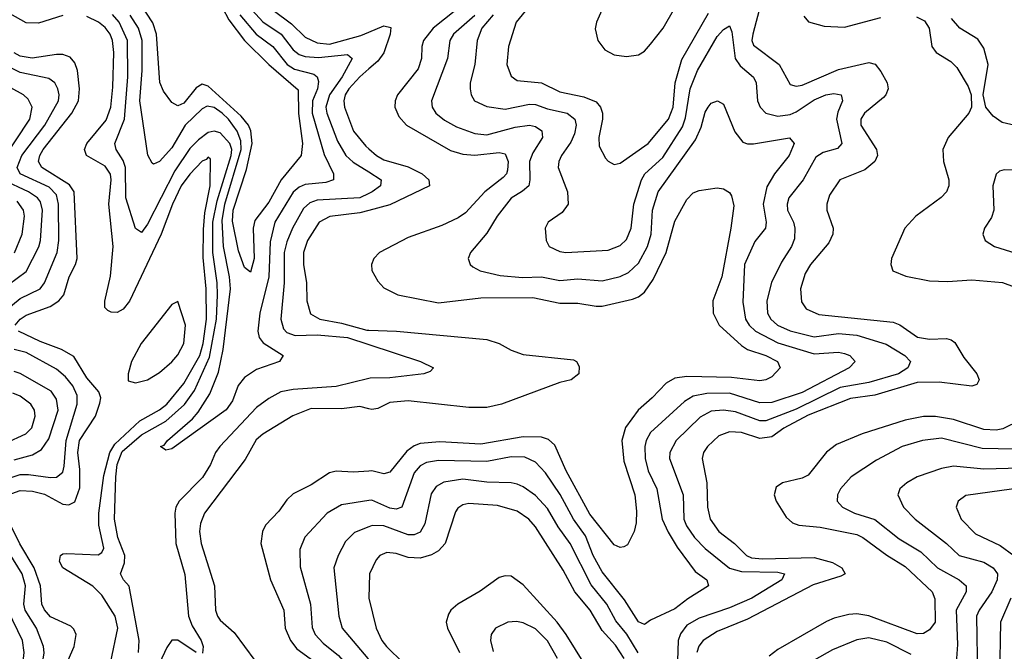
# Model space of a CAD drawing. Header units: inches. Extents: x 1308407 to 1441228, y 959628 to 1036311.
# Tile 106 of 256: x 1368848 to 1372097, y 982174 to 984258. Entities that reach past the tile are written whole.
import ezdxf

# ---------------------------------------------------------------- set-up
doc = ezdxf.new("R2010")
doc.units = ezdxf.units.IN
doc.header["$MEASUREMENT"] = 0
doc.layers.add('B3968', color=7, linetype='Continuous')
doc.layers.add('B3978', color=7, linetype='Continuous')

msp = doc.modelspace()

# ---------------------------------------------------------------- linework, layer by layer
at = {"layer": 'B3968', "color": 5}
for points, elevation in [([(1369517.2, 984297.2), (1369538.1, 984258.1), (1369590.1, 984190), (1369670.1, 984110), (1369766.5, 984026.5), (1369768.3, 983948.3), (1369781.3, 983850), (1369777.4, 983810), (1369710.5, 983729.5), (1369670, 983655.7), (1369624.2, 983595.8), (1369618.3, 983570), (1369622.2, 983470), (1369610, 983424.8), (1369590, 983441), (1369570, 983496), (1369550, 983593.2), (1369552.3, 983630), (1369596.4, 983763.6), (1369615.8, 983850), (1369611.4, 983891.4), (1369603.3, 983910), (1369579.5, 983939.5), (1369470, 984039.2), (1369450, 984045.9), (1369430, 984033), (1369390, 983982.8), (1369370, 983974), (1369350, 983985.3), (1369322.3, 984022.3), (1369310.9, 984050.9), (1369299.6, 984210), (1369287.9, 984247.9), (1369247.9, 984307.9)], 3320), ([(1369603.3, 984303.3), (1369650, 984250.8), (1369710.8, 984210.8), (1369750, 984158.9), (1369770, 984143.7), (1369790, 984137.1), (1369833.8, 984133.8), (1369930, 984142.8), (1369945.4, 984130), (1369912.6, 984070), (1369870.8, 984010), (1369858.8, 983970), (1369861.9, 983950), (1369897.2, 983857.2), (1369924.8, 983810), (1369948.4, 983788.4), (1370000, 983755.9)], 3360), ([(1368990, 984271.9), (1368910, 984246.2), (1368870, 984247.5), (1368770, 984302.9)], 3380), ([(1369240.6, 982170), (1369242.8, 982210), (1369209.3, 982389.3), (1369190.5, 982410.5), (1369181.1, 982430), (1369194.3, 982465.7), (1369194.7, 982490), (1369172.3, 982550), (1369161.5, 982610), (1369165.1, 982750), (1369170, 982790.8), (1369186.4, 982833.6), (1369250, 982888.6), (1369330, 982933.5), (1369391.7, 982988.3), (1369425.5, 983034.5), (1369475, 983145), (1369497.5, 983270), (1369501.1, 983350), (1369500, 983390), (1369485.8, 983490), (1369485.5, 983590), (1369499.4, 983660.6), (1369545.8, 983810), (1369547.9, 983830), (1369542.1, 983850), (1369510, 983885.4), (1369490, 983890.8), (1369470, 983885.8), (1369438.1, 983861.9), (1369410, 983833.6), (1369360.1, 983759.9), (1369270, 983583.1), (1369250, 983556.4), (1369230, 983569.6), (1369198.2, 983670), (1369197.7, 983770), (1369190, 983793.3), (1369166.8, 983830), (1369162.6, 983850), (1369194.2, 983930), (1369204.7, 984070), (1369204.1, 984190), (1369176.8, 984250), (1369154.9, 984274.9)], 3360), ([(1369574.2, 984274.2), (1369628.2, 984210), (1369683.1, 984170), (1369730.2, 984110.2), (1369754.4, 984094.4), (1369818.3, 984078.3), (1369830.1, 984070), (1369834.6, 984054.6), (1369830.6, 984030), (1369814.8, 983990), (1369813.6, 983950), (1369853.1, 983813.1), (1369884.1, 983750), (1369883.8, 983730), (1369858.8, 983721.2), (1369790, 983714.7), (1369770, 983706), (1369750, 983689.4), (1369689.7, 983590), (1369675, 983525), (1369669.8, 983410.2), (1369640.6, 983290), (1369634.4, 983230), (1369638.4, 983210), (1369652, 983192), (1369717.6, 983150), (1369704.9, 983130), (1369630, 983104.2), (1369590, 983077.8), (1369568.9, 983051.1), (1369550, 983000.4), (1369530, 982970.7), (1369350, 982842), (1369330, 982838), (1369313.2, 982850), (1369325.2, 982854.8), (1369335.4, 982870), (1369418.8, 982941.2), (1369437.3, 982962.7), (1369476.1, 983023.9), (1369504.5, 983095.5), (1369520.1, 983170), (1369543.7, 983370), (1369540.8, 983410), (1369520.3, 983510), (1369515.9, 983595.9), (1369525.6, 983650), (1369579.4, 983830), (1369578.1, 983858.1), (1369565.6, 983890), (1369536.9, 983930), (1369516.6, 983950), (1369490, 983968.1), (1369467.3, 983972.7), (1369450, 983964.5), (1369394.5, 983910), (1369350, 983835.8), (1369310, 983789.8), (1369290, 983781), (1369284.9, 983784.9), (1369271.3, 983811.3), (1369244.4, 983990), (1369252.1, 984090), (1369252.4, 984190), (1369239.9, 984230), (1369212.6, 984272.6)], 3340), ([(1369684.4, 984290), (1369745, 984245), (1369790, 984200.7), (1369830, 984181.5), (1369870, 984177.8), (1369973.6, 984206.4), (1370000, 984217.2)], 3380), ([(1369126.3, 982030), (1369172.3, 982250), (1369163.3, 982290), (1369119.5, 982359.5), (1369089.5, 982389.5), (1368990, 982449.9), (1368979.6, 982470), (1368982.5, 982490), (1368990, 982495.7), (1369003.4, 982496.6), (1369107.5, 982492.5), (1369119.4, 982500.6), (1369125.5, 982514.5), (1369109.8, 982590), (1369108.8, 982630), (1369125.7, 982754.3), (1369145.1, 982830), (1369162.4, 982857.6), (1369244.9, 982935.1), (1369310, 982970.6), (1369333.9, 982990), (1369390, 983058.1), (1369442.4, 983150), (1369453.5, 983190), (1369465, 983270), (1369463.4, 983370), (1369453.8, 983473.8), (1369454.4, 983565.6), (1369459.4, 983620.6), (1369476.5, 983710), (1369478, 983798), (1369470, 983804.4), (1369463.6, 983796.4), (1369450, 983791), (1369410, 983748.5), (1369381.4, 983710), (1369352.8, 983650), (1369315, 983550), (1369210, 983329.3), (1369190, 983303.4), (1369170, 983291.9), (1369150, 983293.2), (1369139.2, 983299.2), (1369128.8, 983308.8), (1369128.9, 983328.9), (1369148.3, 983411.7), (1369157.1, 983510), (1369142.6, 983650), (1369150.5, 983730), (1369148.1, 983748.1), (1369130, 983774.9), (1369068.1, 983810), (1369061.8, 983830), (1369069.9, 983850), (1369133.1, 983926.9), (1369148.6, 983970), (1369156, 984036), (1369159.2, 984150), (1369154.5, 984190), (1369146.4, 984210), (1369130, 984232.5), (1369107.8, 984250), (1369070, 984268.5)], 3380), ([(1368833.6, 983250), (1368849.9, 983270), (1368870, 983283), (1368948.5, 983311.5), (1368977.1, 983330), (1368993.5, 983350), (1369011.1, 983410), (1369032.3, 983450), (1369037.9, 983470), (1369028.3, 983690), (1369012.8, 983712.8), (1368921.6, 983770), (1368910.6, 983790), (1368914.1, 983810), (1368925.2, 983830), (1369019.9, 983950), (1369042.1, 983990), (1369045.5, 984030), (1369038.4, 984090), (1369030, 984116.2), (1369014.6, 984134.6), (1368990, 984143.1), (1368970, 984143), (1368888.9, 984131.1), (1368850, 984137.7), (1368830, 984148.5)], 3420), ([(1368765.9, 983270), (1368850, 983337.9), (1368915.4, 983370), (1368929.7, 983390.3), (1368971.6, 983490), (1368977.5, 983530), (1368976.1, 983650), (1368970, 983680.5), (1368945.4, 983705.4), (1368849.9, 983750), (1368840.1, 983770), (1368855.5, 983810), (1368931.6, 983910), (1368976.1, 983990), (1368978.4, 984010), (1368974.5, 984030), (1368963.6, 984050), (1368944.3, 984064.3), (1368850, 984084), (1368805.9, 984105.9)], 3440), ([(1370000, 984095.6), (1369970, 984069.9), (1369934.3, 984030), (1369922.3, 984010), (1369917.4, 983990), (1369919.9, 983970), (1369949.4, 983890), (1369990, 983841.2), (1370000, 983832.5)], 3380), ([(1368789.5, 983790), (1368881.7, 983930), (1368888.9, 983970), (1368876.3, 983996.3), (1368860.2, 984010), (1368776.3, 984056.3)], 3460), ([(1368810, 983383.7), (1368870, 983426.9), (1368910.9, 983509.1), (1368917, 983530), (1368923.9, 983630), (1368916.8, 983656.8), (1368907.4, 983670), (1368877.6, 983690), (1368792.6, 983730)], 3460), ([(1368830.9, 983489.1), (1368856.3, 983550), (1368864.3, 983610), (1368860.6, 983630), (1368839.3, 983659.3)], 3480), ([(1370000, 983684.6), (1369970.2, 983670), (1369830, 983662.6), (1369805.6, 983654.4), (1369784.8, 983635.2), (1369748.5, 983570), (1369730, 983525.2), (1369721.1, 983490), (1369720.8, 983390), (1369709.3, 983270), (1369718.2, 983238.2), (1369730, 983225.8), (1369756.6, 983216.6), (1369830, 983218.3), (1369930, 983209.8), (1370000, 983186.6)], 3360), ([(1370000, 983628.9), (1369970, 983621.1), (1369871.3, 983608.7), (1369836, 983590), (1369797.6, 983530), (1369784.2, 983490), (1369784.9, 983450), (1369794.3, 983390), (1369795.5, 983330), (1369807.8, 983287.8), (1369838.5, 983270), (1369910, 983257.3), (1369993.8, 983233.8), (1370000, 983233.7)], 3380), ([(1368809.9, 982690), (1368850, 982704.5), (1368890, 982702.6), (1368930, 982692.4), (1368990, 982659.7), (1369010, 982657.9), (1369030, 982667.8), (1369046.4, 982713.6), (1369046.4, 982773.6), (1369040.4, 982830), (1369045.8, 982870), (1369098.7, 982950), (1369113, 982993), (1369115.7, 983010), (1369109, 983030), (1369070, 983076.6), (1369026.7, 983146.7), (1368986.3, 983170), (1368915.9, 983195.9), (1368844.5, 983230)], 3420), ([(1368770, 982731.4), (1368850, 982757.5), (1368877.7, 982757.7), (1368950, 982747.2), (1368970, 982748.9), (1368990, 982765.7), (1368995.3, 982784.7), (1369001.1, 982870), (1369038.3, 982990), (1369038.2, 983018.2), (1369023.3, 983050), (1368999.7, 983079.7), (1368970, 983105), (1368870, 983160.2), (1368830, 983169.6)], 3440), ([(1368830, 982806.1), (1368890, 982822.5), (1368920.2, 982839.8), (1368944.7, 982875.3), (1368975.1, 982970), (1368970, 983006.4), (1368952.1, 983032.1), (1368850, 983090.8), (1368830, 983096.9)], 3460), ([(1370000, 983074.3), (1369892.5, 983047.5), (1369750, 983037.5), (1369710, 983030.4), (1369670, 983008.3), (1369630, 982978.4), (1369509, 982850), (1369493.8, 982830), (1369477.4, 982790), (1369451.9, 982748.1), (1369373.9, 982670), (1369363.5, 982650), (1369359.8, 982630), (1369362.9, 982530), (1369392.8, 982427.2), (1369405.3, 982290), (1369417.7, 982257.7), (1369446.9, 982210), (1369453.6, 982190), (1369451.5, 982168.5)], 3360), ([(1368733.1, 982830), (1368868.8, 982891.2), (1368888.6, 982911.4), (1368899.5, 982950), (1368896.6, 982970), (1368884.7, 982990), (1368850, 983015.8), (1368825.5, 983025.5)], 3480), ([(1370000, 982974.7), (1369970, 982982.1), (1369910, 982973.9), (1369810, 982974.9), (1369748.9, 982951.1), (1369650, 982890.8), (1369628.5, 982871.5), (1369592.6, 982807.4), (1369458.1, 982630), (1369444.5, 982595.5), (1369441.6, 982570), (1369446.8, 982530), (1369490.5, 982390), (1369494.3, 982310), (1369500.4, 982290), (1369510, 982276.8), (1369556.3, 982236.3), (1369623.9, 982143.9)], 3380), ([(1370000, 982768.7), (1369950, 982765.3), (1369891.9, 982768.1), (1369870, 982763.2), (1369810, 982723.2), (1369750, 982694), (1369730, 982674), (1369703.1, 982636.9), (1369659.5, 982590), (1369649, 982570), (1369643.5, 982530), (1369675.7, 982410), (1369720.1, 982310), (1369724.2, 982250), (1369741.5, 982210), (1369762.5, 982182.5), (1369855, 982115), (1369953.7, 982013.7), (1370000, 981982.4)], 3420), ([(1370000, 982671.7), (1369910, 982657.3), (1369863, 982630), (1369789.1, 982550.9), (1369772.5, 982510), (1369773.4, 982453.4), (1369807.8, 982330), (1369812.9, 982252.9), (1369823.6, 982230), (1369850, 982200.6), (1369899.8, 982159.8), (1369950, 982102.6), (1370000, 982059.2)], 3440), ([(1368770, 981774.9), (1368890, 981795.1), (1368930, 981795.9), (1368950, 981804.1), (1368965.4, 981834.6), (1368967.8, 981870), (1368945.6, 981930), (1368943.2, 981956.8), (1368950, 981975.1), (1368990, 982005.8), (1369002.5, 982030), (1368992, 982090), (1368993.1, 982110), (1369028.1, 982190), (1369034.5, 982230), (1369027.1, 982247.1), (1369016.9, 982256.9), (1368950, 982288.1), (1368930.5, 982310.5), (1368921.5, 982330), (1368916.6, 982390), (1368896.2, 982450), (1368848.8, 982528.8), (1368815.5, 982595.5)], 3420), ([(1370000, 982584.9), (1369953.4, 982566.6), (1369923.3, 982536.7), (1369898.5, 982490), (1369884.7, 982450), (1369901.6, 982290), (1369912.4, 982250), (1369996.8, 982150), (1370000, 982146.9)], 3460), ([(1368835.4, 981864.6), (1368866.9, 981893.1), (1368876.5, 981923.5), (1368880.3, 982010), (1368908.8, 982070), (1368918.3, 982101.7), (1368928.7, 982168.7), (1368927.2, 982190), (1368903.3, 982250), (1368865.9, 982310), (1368861.5, 982330), (1368867.2, 982390), (1368856.3, 982430), (1368790, 982536.7)], 3440), ([(1368830.2, 982049.8), (1368856.5, 982110), (1368863.1, 982170), (1368857.5, 982210), (1368810, 982307.2)], 3460), ([(1369430, 982169.8), (1369370, 982210.7), (1369350, 982210.7), (1369333.5, 982186.5), (1369310, 982134.5)], 3360)]:
    msp.add_lwpolyline(points, dxfattribs=dict(at, elevation=elevation))
at = {"layer": 'B3968', "color": 5, "elevation": 3420}
msp.add_lwpolyline([(1369370, 983327.8), (1369350, 983318.5), (1369248.8, 983190), (1369217.1, 983130), (1369205.8, 983090), (1369206.4, 983066.4), (1369230, 983059.8), (1369270, 983069.7), (1369310, 983094.4), (1369350, 983129.2), (1369370, 983151.9), (1369389.5, 983190), (1369395.1, 983250)], close=True, dxfattribs=at)
at = {"layer": 'B3978', "color": 5}
for points, elevation in [([(1370536.4, 984310), (1370486.9, 984250), (1370460.7, 984170), (1370455.5, 984110), (1370470, 984071.6), (1370490, 984057.6), (1370570, 984049.3), (1370630, 984019.7), (1370710, 984003.5), (1370750, 983987.1), (1370765.2, 983970), (1370771, 983950), (1370771, 983930), (1370758.8, 983870), (1370760.8, 983840.8), (1370781.5, 983801.5), (1370790, 983791.6), (1370810, 983780.9), (1370830, 983784.7), (1370921.6, 983850), (1370989.3, 983930), (1371004, 983970), (1371011.2, 984050), (1371033.3, 984126.7), (1371120.7, 984279.3)], 3480), ([(1371293.8, 984310), (1371266.9, 984210), (1371264.5, 984190), (1371270, 984173.8), (1371353.9, 984110), (1371390, 984044.1), (1371410, 984038.6), (1371430, 984042.5), (1371550, 984094.2), (1371650, 984116.6), (1371671.1, 984111.1), (1371690, 984087.6), (1371710.1, 984050), (1371713.4, 984030), (1371706.5, 984010), (1371698.4, 984001.6), (1371635.4, 983950), (1371623.4, 983930), (1371623.4, 983910), (1371675.1, 983830), (1371679, 983810), (1371669.5, 983790), (1371636.9, 983763.1), (1371554.3, 983730), (1371520.3, 983679.7), (1371511.5, 983650), (1371511, 983630), (1371532.3, 983570), (1371531.2, 983550), (1371517.8, 983522.2), (1371457.2, 983450), (1371439.6, 983420.4), (1371424.4, 983370), (1371427.4, 983327.4), (1371443.8, 983303.8), (1371485.6, 983285.6), (1371730, 983260.1), (1371751.9, 983251.9), (1371811, 983211), (1371850, 983204.6), (1371906.6, 983206.6), (1371922, 983202), (1371933.4, 983193.4), (1371963.2, 983143.2), (1372006.7, 983090), (1372014.7, 983070), (1372006, 983054), (1371990, 983048.6), (1371882.4, 983062.4), (1371810, 983060.7), (1371670, 983019.5), (1371590, 983008.6), (1371450, 982953.8), (1371369.7, 982910.3), (1371330, 982881.6), (1371290, 982876.2), (1371230, 982895.9), (1371190, 982898.2), (1371154.8, 982885.2), (1371117.7, 982850), (1371104.7, 982830), (1371100.1, 982810), (1371115.7, 982730), (1371117.2, 982650), (1371126.5, 982610), (1371155.4, 982570), (1371207.1, 982530), (1371246.3, 982490), (1371263.1, 982483.1), (1371298.9, 982478.9), (1371470, 982483.5), (1371530, 982467.2), (1371560.5, 982450), (1371571.7, 982430), (1371558.1, 982421.9), (1371466.3, 982393.7), (1371250, 982280.2), (1371150, 982239.5), (1371103.3, 982210), (1371088.9, 982191.1), (1371082.3, 982170)], 3480), ([(1370287.2, 984290), (1370212.7, 984230), (1370180.8, 984190), (1370174.8, 984170), (1370173.5, 984130), (1370163.5, 984096.5), (1370095.3, 984010), (1370086.8, 983990), (1370085.8, 983970), (1370098.9, 983938.9), (1370124.8, 983910), (1370270, 983826.7), (1370310, 983814.8), (1370350, 983810.7), (1370430, 983819.5), (1370450, 983815.7), (1370459.9, 983790), (1370458, 983762), (1370454.5, 983750), (1370443, 983737), (1370382.8, 983690), (1370318.8, 983621.2), (1370295.4, 983604.6), (1370240.6, 983579.4), (1370130, 983539.9), (1370035.4, 983490), (1370016.6, 983470), (1370008.6, 983450), (1370010.2, 983430.2), (1370030, 983395.6), (1370050, 983373.4), (1370095.8, 983350), (1370230, 983324), (1370370, 983340.4), (1370541.9, 983341.9), (1370630, 983323), (1370690, 983323.3), (1370750, 983312.7), (1370770, 983313.1), (1370870, 983336.2), (1370890, 983344), (1370910, 983358.8), (1370938.8, 983401.2), (1370980.9, 983490), (1371010, 983593.7), (1371050, 983665.3), (1371070, 983687), (1371090, 983694.6), (1371150, 983703.7), (1371170, 983700.3), (1371190, 983688.2), (1371197.3, 983677.3), (1371204.4, 983644.4), (1371195.1, 983570), (1371165.4, 983410), (1371135.7, 983330), (1371136.4, 983290), (1371156.6, 983250), (1371230, 983183.7), (1371250.1, 983170.1), (1371310.2, 983150), (1371349.1, 983130), (1371357.6, 983110), (1371330, 983080.2), (1371310, 983069.9), (1371290, 983067), (1371197.3, 983077.3), (1371050, 983080.8), (1371010, 983075.6), (1370981.3, 983058.7), (1370935.1, 983010), (1370888.5, 982970), (1370847.2, 982912.8), (1370835.4, 982870), (1370841.8, 982801.8), (1370878, 982690), (1370883.5, 982636.5), (1370881.9, 982598.1), (1370875.2, 982570), (1370854, 982526), (1370841.2, 982518.8), (1370830, 982516.4), (1370810, 982525.1), (1370730, 982627.2), (1370651.2, 982770), (1370613.8, 982853.8), (1370593.1, 982873.1), (1370570, 982880.6), (1370510, 982881.5), (1370370, 982857.8), (1370234.5, 982865.5), (1370170, 982859.9), (1370150, 982852.5), (1370125.2, 982834.8), (1370070, 982765.2), (1370050, 982759.3), (1370010, 982769.3), (1370000, 982768.7)], 3420), ([(1370350, 984271.6), (1370279.4, 984210), (1370267.8, 984190), (1370259.7, 984130), (1370207.5, 983990), (1370209.5, 983970), (1370220.9, 983950), (1370250, 983926.6), (1370290, 983905.2), (1370350, 983882.8), (1370390, 983878.1), (1370483.5, 983903.5), (1370530, 983910.5), (1370550, 983905.9), (1370571.6, 983891.6), (1370573.1, 983870), (1370541.5, 983818.5), (1370530.1, 983790), (1370531.9, 983730), (1370528.3, 983710), (1370507.8, 983692.2), (1370470, 983669.8), (1370424.1, 983610), (1370390, 983554), (1370335.3, 983490), (1370328.5, 983470), (1370334.4, 983450), (1370343.2, 983443.2), (1370367.7, 983430), (1370434, 983414), (1370507.6, 983407.6), (1370570, 983409.7), (1370630, 983397.2), (1370690, 983403), (1370770, 983396.5), (1370829.6, 983410.4), (1370856.5, 983423.5), (1370890, 983454.5), (1370920.1, 983510), (1370931.5, 983550), (1370935.9, 983630), (1370954.5, 983690), (1371078.2, 983861.8), (1371096.8, 983903.2), (1371110, 983953.1), (1371120.3, 983970), (1371130, 983983.2), (1371150.2, 983990.2), (1371170, 983979.5), (1371208, 983888), (1371234.6, 983854.6), (1371250, 983848.4), (1371270, 983848.1), (1371388.2, 983868.2), (1371404.2, 983850), (1371387.7, 983810), (1371339.1, 983750), (1371313.7, 983706.3), (1371301.6, 983650), (1371311.5, 983590), (1371308.8, 983570), (1371274.1, 983525.9), (1371239.7, 983450), (1371234.2, 983325.8), (1371242.9, 983270), (1371255, 983250), (1371276.6, 983230), (1371350, 983191.6), (1371470, 983155.7), (1371550, 983160.7), (1371570, 983157.1), (1371587.9, 983150), (1371604.7, 983130), (1371585.2, 983110), (1371430, 983027.9), (1371330, 982995.3), (1371290, 982994.2), (1371190, 983025.4), (1371115.6, 983024.4), (1371070, 983015.8), (1371041.5, 982998.5), (1370930, 982895.7), (1370915.7, 982870), (1370911.3, 982850), (1370912.1, 982810), (1370922.1, 982770), (1370950.9, 982710), (1370968.3, 982610), (1370987.5, 982567.5), (1371017.8, 982517.8), (1371077.4, 982437.4), (1371115.5, 982410), (1371121.5, 982390), (1371052.8, 982347.2), (1371010, 982314.4), (1370930, 982277), (1370910, 982262.8), (1370890, 982271.4), (1370843.6, 982343.6), (1370770, 982436.4), (1370741, 982490), (1370715, 982555), (1370675.5, 982610), (1370631.7, 982691.7), (1370582.7, 982762.7), (1370550, 982798), (1370514.6, 982814.6), (1370470, 982815.7), (1370390, 982800.7), (1370230, 982803.3), (1370190, 982797.1), (1370170, 982786.3), (1370150, 982762.5), (1370109.1, 982650), (1370090, 982642.8), (1370070, 982646.7), (1370010, 982673.3), (1370000, 982671.7)], 3440), ([(1370410, 984274.7), (1370373.3, 984230), (1370358.1, 984190), (1370350.1, 984110), (1370334.5, 984050), (1370334.1, 984030), (1370338, 984010), (1370349.3, 983990), (1370390, 983971.7), (1370450, 983962.5), (1370530, 983979.7), (1370550, 983978.8), (1370590, 983964.1), (1370655.2, 983950), (1370680.4, 983930), (1370684.3, 983910), (1370678.5, 983881.5), (1370666.3, 983853.7), (1370635.8, 983810), (1370627, 983790), (1370625.1, 983770), (1370656.3, 983690), (1370658.2, 983650), (1370638.2, 983621.8), (1370592.2, 983590), (1370581.7, 983570), (1370584.9, 983530), (1370595.3, 983510), (1370630, 983493), (1370650.2, 983490.2), (1370790, 983498.1), (1370830, 983513.4), (1370850, 983532.8), (1370866.3, 983570), (1370874.8, 983650), (1370900.3, 983730), (1370911.3, 983750), (1370970, 983803.1), (1371034.8, 983905.2), (1371045.5, 983934.5), (1371060.8, 984030), (1371084.3, 984090), (1371150, 984202.7), (1371170, 984225.6), (1371190, 984237.4), (1371197.9, 984217.9), (1371208.9, 984130), (1371225.6, 984105.6), (1371269, 984069), (1371277.9, 984050), (1371282.9, 983990), (1371291.6, 983970), (1371310, 983949.5), (1371350, 983939.7), (1371390, 983945.5), (1371410, 983953.9), (1371470, 983993.5), (1371507.8, 984010), (1371535, 984015), (1371558.9, 984010), (1371563, 983990), (1371547.3, 983952.7), (1371543.3, 983930), (1371561.5, 983850), (1371547, 983833), (1371499.8, 983820.2), (1371475.6, 983804.4), (1371433.6, 983730), (1371386.5, 983670), (1371380.1, 983650), (1371381.8, 983630), (1371401.4, 983590), (1371406.2, 983570), (1371404.7, 983535.3), (1371395.1, 983510), (1371361.9, 983458.1), (1371328.7, 983391.3), (1371313.7, 983330), (1371316, 983290), (1371326.7, 983270), (1371349, 983250), (1371390, 983231.7), (1371470, 983212.3), (1371550, 983222.3), (1371610, 983217), (1371707.6, 983187.6), (1371768.6, 983150), (1371787.8, 983130), (1371778.4, 983110), (1371747.6, 983090), (1371650, 983061.5), (1371555.8, 983044.2), (1371410, 982973.1), (1371310, 982935.1), (1371290, 982934.5), (1371210, 982964.8), (1371170, 982970.2), (1371130, 982966.4), (1371093, 982947), (1371013.8, 982870), (1370993, 982830), (1370992.1, 982810), (1371037.7, 982690), (1371039.7, 982610), (1371048.1, 982588.1), (1371074.5, 982550), (1371110, 982513.7), (1371190, 982448.6), (1371230, 982437.3), (1371350, 982435.3), (1371371.4, 982430), (1371362.9, 982410), (1371263.5, 982350), (1371190, 982317.7), (1371090, 982283.7), (1371050, 982260.3), (1371028.2, 982231.8), (1371020.4, 982210), (1371017.3, 982110)], 3460), ([(1370768.6, 984290), (1370751, 984250), (1370747.6, 984227.6), (1370755.5, 984190), (1370778.5, 984158.5), (1370810, 984142.6), (1370850, 984137.2), (1370890, 984142.1), (1370910, 984154.4), (1370930, 984177.2), (1370970.9, 984230), (1371010, 984297.5)], 3520), ([(1371435.9, 984270), (1371451, 984251), (1371503.1, 984236.9), (1371570, 984233.6), (1371690, 984265.4)], 3520), ([(1371807.7, 984267.7), (1371834.1, 984254.1), (1371849.4, 984230), (1371857.8, 984170), (1371872.7, 984150), (1371920.2, 984120.2), (1371940.8, 984100.8), (1371978, 984038), (1371987.6, 984010), (1371988.9, 983970), (1371979.6, 983950), (1371911.9, 983870), (1371894.3, 983830), (1371896.3, 983790), (1371914.4, 983730), (1371914, 983710), (1371906.3, 983690), (1371888.8, 983671.2), (1371804.7, 983610), (1371768.4, 983570), (1371725.2, 983470), (1371722.2, 983450), (1371729, 983430), (1371771.9, 983411.9), (1371850, 983397), (1371910, 983394.1), (1371990, 983399.4), (1372091.3, 983391.3), (1372130, 983377)], 3520), ([(1372210, 983891.9), (1372090, 983919.1), (1372060.2, 983940.2), (1372036.5, 983970), (1372027, 984010), (1372044, 984110), (1372030, 984164.2), (1372010, 984193.8), (1371949.9, 984229.9), (1371922.6, 984262.6)], 3520), ([(1370000, 984217.2), (1370050, 984237.7), (1370072.9, 984232.9), (1370070.4, 984210), (1370050, 984148.7), (1370030, 984121.3), (1370000, 984095.6)], 3380), ([(1370000, 983832.5), (1370025.9, 983810), (1370050, 983796.3), (1370130, 983772.5), (1370176.6, 983750), (1370198.4, 983730), (1370200.6, 983710), (1370070, 983646.9), (1370000, 983628.9)], 3380), ([(1370000, 983755.9), (1370041.1, 983730), (1370038.3, 983710), (1370011, 983690), (1370000, 983684.6)], 3360), ([(1372150, 983760.3), (1372096.7, 983763.3), (1372081.7, 983758.3), (1372070, 983749), (1372059, 983710), (1372062.8, 983630), (1372055, 983605), (1372032, 983570), (1372026.4, 983550), (1372034.4, 983530), (1372064.9, 983510), (1372170, 983476.8)], 3540), ([(1370000, 983233.7), (1370091, 983231), (1370390, 983203.4), (1370430.1, 983190.1), (1370470, 983167.8), (1370510, 983153), (1370675.8, 983135.8), (1370685.5, 983130), (1370694, 983114), (1370693.4, 983090), (1370667.7, 983070), (1370630, 983061.4), (1370438, 982990), (1370390, 982979), (1370330, 982979.1), (1370130, 983000.5), (1370070, 982995), (1370030, 982975.6), (1370010, 982972.2), (1370000, 982974.7)], 3380), ([(1370000, 983186.6), (1370170.7, 983130), (1370213.4, 983110), (1370202.5, 983097.5), (1370182, 983090), (1370070, 983077), (1370004.6, 983075.4), (1370000, 983074.3)], 3360), ([(1372150, 982937.3), (1372092, 982908), (1372070, 982903.5), (1372030, 982906.4), (1371930, 982938.9), (1371870, 982949), (1371830, 982949.2), (1371770, 982936.6), (1371628.2, 982891.8), (1371543.5, 982856.5), (1371510, 982831.4), (1371450, 982755.8), (1371430, 982745.4), (1371364.9, 982730), (1371344.7, 982715.3), (1371337.2, 982690), (1371343.8, 982670), (1371376.8, 982616.8), (1371398.3, 982598.3), (1371419.3, 982590), (1371490, 982584.3), (1371610, 982559.4), (1371630.7, 982550), (1371710, 982490.9), (1371770, 982454.5), (1371859.5, 982370), (1371867.6, 982347.6), (1371869.5, 982270.5), (1371850, 982245.1), (1371830, 982233.1), (1371810, 982231.5), (1371650, 982291.7), (1371610, 982297.6), (1371584.6, 982295.4), (1371536.2, 982283.8), (1371510, 982272.5), (1371350, 982179.9), (1371321.4, 982158.6)], 3520), ([(1372130, 982841.5), (1372023.7, 982843.7), (1371890, 982877.1), (1371826.7, 982870), (1371759.6, 982850), (1371675, 982805), (1371592.1, 982750), (1371556.8, 982710), (1371547.1, 982690), (1371545.2, 982670), (1371562.7, 982650), (1371603.2, 982630), (1371670, 982608.8), (1371750, 982545.7), (1371822.2, 982502.2), (1371876.6, 982450), (1371948.6, 982410), (1371971.3, 982390), (1371971.6, 982370), (1371938.1, 982310), (1371943.1, 982196.9), (1371936.3, 982103.7)], 3540), ([(1372150, 982778.4), (1372030, 982774.7), (1371930, 982784.7), (1371890, 982777.2), (1371810.1, 982749.9), (1371775.6, 982730), (1371752.7, 982710), (1371746, 982690), (1371764.3, 982650), (1371802.5, 982610), (1371906.8, 982530), (1371948.7, 982490), (1372030, 982468.7), (1372060.1, 982450), (1372074.6, 982430), (1372073.8, 982410), (1372056, 982370), (1372014.6, 982310), (1372005.9, 982290), (1372009.1, 982090)], 3560), ([(1370888.6, 982168.6), (1370851.2, 982231.2), (1370814.8, 982274.8), (1370785.3, 982330), (1370733.8, 982393.8), (1370665.1, 982530), (1370625.3, 982585.3), (1370590, 982645.3), (1370550, 982688.5), (1370510, 982716.6), (1370490, 982725.3), (1370470, 982730.4), (1370390, 982732.5), (1370310, 982741.6), (1370247.6, 982732.4), (1370222.4, 982717.6), (1370205.8, 982694.2), (1370185.5, 982594.5), (1370170, 982567.7), (1370150, 982558.2), (1370130, 982559), (1370050, 982588.5), (1370010.9, 982589.1), (1370000, 982584.9)], 3460), ([(1372200.2, 982719.8), (1371970, 982688.2), (1371944.5, 982670), (1371938.5, 982650), (1371954.6, 982610), (1372002.3, 982562.3), (1372083.3, 982523.3), (1372129, 982490)], 3580), ([(1370843.2, 982150), (1370814.4, 982194.4), (1370770, 982242.5), (1370731, 982310), (1370679.9, 982370), (1370641.9, 982441.9), (1370550, 982585.2), (1370528.1, 982610), (1370490, 982636.3), (1370425, 982655), (1370330, 982661.7), (1370310, 982657.6), (1370294, 982646), (1370286, 982634), (1370252.6, 982530), (1370230, 982505.4), (1370207.3, 982492.7), (1370170, 982481.6), (1370130, 982484.2), (1370090, 982496.9), (1370060.1, 982499.9), (1370036.1, 982490), (1370023.9, 982476.1), (1370002.8, 982430), (1370000.1, 982350), (1370024.8, 982250), (1370043.6, 982210), (1370058.3, 982190), (1370114.6, 982134.6)], 3480), ([(1370738, 982090), (1370651.2, 982230), (1370621.4, 982270), (1370510, 982393.3), (1370470, 982422.3), (1370450, 982423.7), (1370430, 982417.7), (1370367.8, 982372.2), (1370294, 982330), (1370271, 982310), (1370263.1, 982296.9), (1370255.9, 982270), (1370259.5, 982250), (1370299.9, 982170)], 3520), ([(1372118.5, 982350), (1372084.7, 982270), (1372081.1, 982090)], 3580), ([(1370623.3, 982150), (1370590, 982208.4), (1370550, 982248.1), (1370510, 982268.6), (1370487.5, 982272.5), (1370459.1, 982270), (1370418.5, 982250), (1370404.1, 982230), (1370401.3, 982210), (1370410, 982174)], 3540), ([(1371790, 982163.6), (1371710, 982204.1), (1371650, 982219), (1371610, 982212.1), (1371530, 982178.8), (1371409.7, 982110.3)], 3540)]:
    msp.add_lwpolyline(points, dxfattribs=dict(at, elevation=elevation))

doc.saveas('drawing.dxf')
